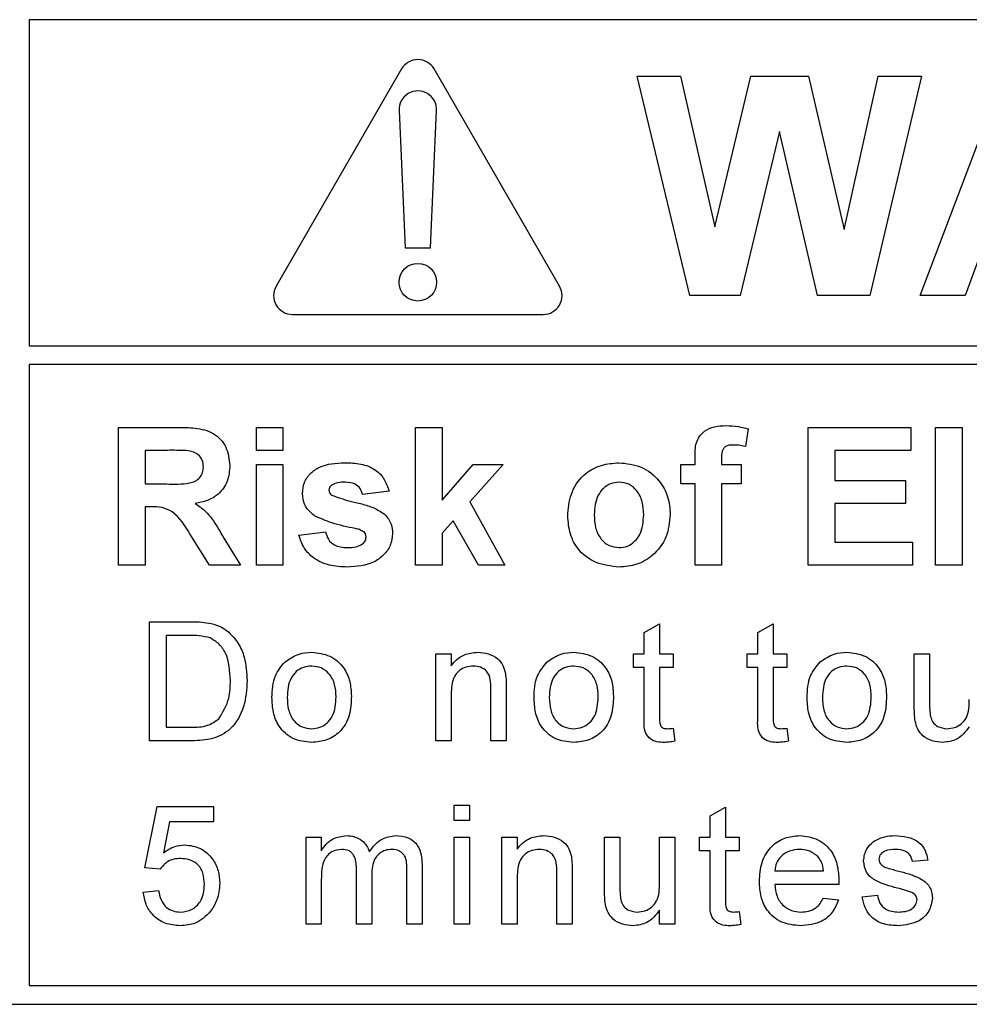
# Paper-space layout 'Blatt3' of a CAD drawing. Header units: millimetres. Extents: x 5 to 418, y 2 to 292.
# Tile 27 of 100: x 102.48 to 105.01, y 189.77 to 192.39. Entities that reach past the tile are written whole.
import ezdxf

# ---------------------------------------------------------------- set-up
doc = ezdxf.new("R2010")
doc.units = ezdxf.units.MM

psp = doc.layouts.new('Blatt3')

# ---------------------------------------------------------------- linework, layer by layer
at = {"color": 7, "linetype": 'Continuous', "lineweight": 25}
for p, q in [((102.5085, 192.3913), (102.5085, 191.5247)), ((108.7085, 192.3913), (102.5085, 192.3913)), ((103.4985, 192.2603), (103.1652, 191.6829)), ((103.9184, 191.6829), (103.5851, 192.2603)), ((104.2648, 191.6579), (104.1251, 192.2413)), ((104.1251, 192.2413), (104.2401, 192.2413)), ((104.2401, 192.2413), (104.3308, 191.8406)), ((104.3308, 191.8406), (104.4267, 192.2413)), ((104.4267, 192.2413), (104.5798, 192.2413)), ((104.5798, 192.2413), (104.6748, 191.8338)), ((104.6748, 191.8338), (104.7653, 192.2413)), ((104.8805, 192.2413), (104.7434, 191.6579)), ((104.7653, 192.2413), (104.8805, 192.2413)), ((104.8772, 191.6579), (105.0977, 192.2413)), ((103.4919, 192.1497), (103.5085, 191.7853)), ((103.5751, 191.7853), (103.5918, 192.1497)), ((104.5028, 192.094), (104.3985, 191.6579)), ((104.6045, 191.6579), (104.5028, 192.094)), ((103.5085, 191.7853), (103.5751, 191.7853)), ((105.046, 191.7926), (104.9968, 191.6579)), ((104.3985, 191.6579), (104.2648, 191.6579)), ((104.7434, 191.6579), (104.6045, 191.6579)), ((104.9968, 191.6579), (104.8772, 191.6579)), ((103.2085, 191.6079), (103.8751, 191.6079)), ((102.5085, 191.5247), (108.8251, 191.5247)), ((108.8251, 191.4747), (102.5085, 191.4747)), ((102.5085, 191.4747), (102.5085, 189.8246)), ((102.7461, 191.3079), (102.9, 191.3079)), ((102.7461, 190.9413), (102.7461, 191.3079)), ((103.1127, 191.2468), (103.1127, 191.3079)), ((103.1127, 191.3079), (103.1833, 191.3079)), ((103.1833, 191.3079), (103.1833, 191.2468)), ((103.5358, 190.9413), (103.5358, 191.3079)), ((103.5358, 191.3079), (103.6063, 191.3079)), ((103.6063, 191.3079), (103.6063, 191.1148)), ((104.5794, 191.3079), (104.8521, 191.3079)), ((104.5794, 190.9413), (104.5794, 191.3079)), ((104.8521, 191.3079), (104.8521, 191.2468)), ((104.9179, 190.9413), (104.9179, 191.3079)), ((104.9179, 191.3079), (104.9884, 191.3079)), ((104.9884, 191.3079), (104.9884, 190.9413)), ((104.4196, 191.304), (104.4125, 191.257)), ((102.8765, 191.2468), (102.8166, 191.2468)), ((102.8166, 191.2468), (102.8166, 191.1575)), ((103.1833, 191.2468), (103.1127, 191.2468)), ((104.2786, 191.2092), (104.2786, 191.2285)), ((104.3491, 191.2274), (104.3491, 191.2092)), ((104.6499, 191.2468), (104.6499, 191.1669)), ((104.8521, 191.2468), (104.6499, 191.2468)), ((103.1127, 190.9413), (103.1127, 191.2092)), ((103.1127, 191.2092), (103.1833, 191.2092)), ((103.1833, 191.2092), (103.1833, 190.9413)), ((103.6063, 191.1148), (103.6886, 191.2092)), ((103.7685, 191.2092), (103.68, 191.1098)), ((103.6886, 191.2092), (103.7685, 191.2092)), ((104.241, 191.1575), (104.241, 191.2092)), ((104.241, 191.2092), (104.2786, 191.2092)), ((104.3491, 191.2092), (104.4008, 191.2092)), ((104.4008, 191.2092), (104.4008, 191.1575)), ((102.8166, 191.1575), (102.8734, 191.1575)), ((104.2786, 191.1575), (104.241, 191.1575)), ((104.2786, 190.9413), (104.2786, 191.1575)), ((104.4008, 191.1575), (104.3491, 191.1575)), ((104.3491, 191.1575), (104.3491, 190.9413)), ((104.6499, 191.1669), (104.838, 191.1669)), ((104.838, 191.1669), (104.838, 191.1058)), ((103.4653, 191.1387), (103.3948, 191.1293)), ((102.8324, 191.0964), (102.8166, 191.0964)), ((102.8166, 191.0964), (102.8166, 190.9413)), ((103.68, 191.1098), (103.7732, 190.9413)), ((104.838, 191.1058), (104.6499, 191.1058)), ((104.6499, 191.1058), (104.6499, 191.0024)), ((103.6354, 191.0598), (103.6063, 191.0271)), ((103.7027, 190.9413), (103.6354, 191.0598)), ((102.988, 190.9413), (102.9359, 191.0245)), ((103.2256, 191.0212), (103.2961, 191.0306)), ((103.6063, 191.0271), (103.6063, 190.9413)), ((103.026, 191.0138), (103.0704, 190.9413)), ((104.6499, 191.0024), (104.8568, 191.0024)), ((104.8568, 191.0024), (104.8568, 190.9413)), ((102.8166, 190.9413), (102.7461, 190.9413)), ((103.0704, 190.9413), (102.988, 190.9413)), ((103.1833, 190.9413), (103.1127, 190.9413)), ((103.6063, 190.9413), (103.5358, 190.9413)), ((103.7732, 190.9413), (103.7027, 190.9413)), ((104.3491, 190.9413), (104.2786, 190.9413)), ((104.8568, 190.9413), (104.5794, 190.9413)), ((104.9884, 190.9413), (104.9179, 190.9413)), ((102.8283, 190.4746), (102.8283, 190.7913)), ((102.8283, 190.7913), (102.9366, 190.7913)), ((104.1437, 190.7623), (104.1843, 190.7854)), ((104.1843, 190.7854), (104.1843, 190.706)), ((104.4458, 190.7623), (104.4864, 190.7854)), ((104.4864, 190.7854), (104.4864, 190.706)), ((104.1437, 190.706), (104.1437, 190.7623)), ((104.4458, 190.706), (104.4458, 190.7623)), ((102.9372, 190.7547), (102.873, 190.7547)), ((102.873, 190.7547), (102.873, 190.5111)), ((103.59, 190.4746), (103.59, 190.706)), ((103.59, 190.706), (103.6306, 190.706)), ((103.6306, 190.706), (103.6306, 190.6737)), ((104.1153, 190.6695), (104.1153, 190.706)), ((104.1153, 190.706), (104.1437, 190.706)), ((104.1843, 190.706), (104.2209, 190.706)), ((104.2209, 190.706), (104.2209, 190.6695)), ((104.4174, 190.706), (104.4458, 190.706)), ((104.4174, 190.6695), (104.4174, 190.706)), ((104.4864, 190.706), (104.5229, 190.706)), ((104.5229, 190.706), (104.5229, 190.6695)), ((104.8615, 190.5634), (104.8615, 190.706)), ((104.8615, 190.706), (104.9021, 190.706)), ((104.9021, 190.706), (104.9021, 190.5802)), ((104.1437, 190.6695), (104.1153, 190.6695)), ((104.1437, 190.5396), (104.1437, 190.6695)), ((104.1843, 190.6695), (104.1843, 190.5382)), ((104.2209, 190.6695), (104.1843, 190.6695)), ((104.4458, 190.6695), (104.4174, 190.6695)), ((104.4458, 190.5396), (104.4458, 190.6695)), ((104.5229, 190.6695), (104.4864, 190.6695)), ((104.4864, 190.6695), (104.4864, 190.5382)), ((103.6306, 190.5987), (103.6306, 190.4746)), ((103.7361, 190.4746), (103.7361, 190.6128)), ((103.7767, 190.6162), (103.7767, 190.4746)), ((102.873, 190.5111), (102.9383, 190.5111)), ((104.2209, 190.5081), (104.2249, 190.474)), ((104.5229, 190.5081), (104.527, 190.474)), ((102.9418, 190.4746), (102.8283, 190.4746)), ((103.6306, 190.4746), (103.59, 190.4746)), ((103.7767, 190.4746), (103.7361, 190.4746)), ((102.8162, 190.1376), (102.8486, 190.3)), ((102.8486, 190.3), (102.9989, 190.3)), ((102.9989, 190.3), (102.9989, 190.2594)), ((103.6387, 190.2635), (103.6387, 190.3041)), ((103.6387, 190.3041), (103.6793, 190.3041)), ((103.6793, 190.3041), (103.6793, 190.2635)), ((104.3191, 190.2752), (104.3597, 190.2983)), ((104.3597, 190.2983), (104.3597, 190.2188)), ((102.8818, 190.2594), (102.8657, 190.1774)), ((102.9989, 190.2594), (102.8818, 190.2594)), ((103.6793, 190.2635), (103.6387, 190.2635)), ((104.3191, 190.2188), (104.3191, 190.2752)), ((103.2446, 189.9874), (103.2446, 190.2188)), ((103.2446, 190.2188), (103.2852, 190.2188)), ((103.2852, 190.2188), (103.2852, 190.1827)), ((103.6387, 189.9874), (103.6387, 190.2188)), ((103.6387, 190.2188), (103.6793, 190.2188)), ((103.6793, 190.2188), (103.6793, 189.9874)), ((103.7654, 190.2188), (103.806, 190.2188)), ((103.7654, 189.9874), (103.7654, 190.2188)), ((103.806, 190.2188), (103.806, 190.1866)), ((104.0382, 190.0762), (104.0382, 190.2188)), ((104.0382, 190.2188), (104.0788, 190.2188)), ((104.0788, 190.2188), (104.0788, 190.093)), ((104.1843, 190.2188), (104.2249, 190.2188)), ((104.1843, 190.0973), (104.1843, 190.2188)), ((104.2249, 190.2188), (104.2249, 189.9874)), ((104.2907, 190.1823), (104.2907, 190.2188)), ((104.2907, 190.2188), (104.3191, 190.2188)), ((104.3597, 190.2188), (104.3962, 190.2188)), ((104.3962, 190.2188), (104.3962, 190.1823)), ((104.3191, 190.1823), (104.2907, 190.1823)), ((104.3191, 190.0525), (104.3191, 190.1823)), ((104.3962, 190.1823), (104.3597, 190.1823)), ((104.3597, 190.1823), (104.3597, 190.051)), ((104.8972, 190.1579), (104.8566, 190.1539)), ((102.8568, 190.1336), (102.8162, 190.1376)), ((103.3786, 189.9874), (103.3786, 190.135)), ((103.5125, 189.9874), (103.5125, 190.1305)), ((103.5531, 190.1455), (103.5531, 189.9874)), ((103.9521, 190.129), (103.9521, 189.9874)), ((104.4904, 190.1295), (104.6204, 190.1295)), ((103.2852, 190.1053), (103.2852, 189.9874)), ((103.4192, 190.1194), (103.4192, 189.9874)), ((103.806, 190.1115), (103.806, 189.9874)), ((103.9115, 189.9874), (103.9115, 190.1256)), ((102.8121, 190.0727), (102.8527, 190.0767)), ((104.6608, 190.093), (104.4904, 190.093)), ((104.6199, 190.0564), (104.6597, 190.0524)), ((104.7227, 190.0605), (104.7633, 190.0646)), ((104.1843, 189.9874), (104.1843, 190.0252)), ((104.3962, 190.0209), (104.4003, 189.9869)), ((103.2852, 189.9874), (103.2446, 189.9874)), ((103.4192, 189.9874), (103.3786, 189.9874)), ((103.5531, 189.9874), (103.5125, 189.9874)), ((103.6793, 189.9874), (103.6387, 189.9874)), ((103.806, 189.9874), (103.7654, 189.9874)), ((103.9521, 189.9874), (103.9115, 189.9874)), ((104.2249, 189.9874), (104.1843, 189.9874)), ((102.5085, 189.8246), (108.7085, 189.8246)), ((100.3751, 189.7746), (108.7085, 189.7746))]:
    psp.add_line(p, q, dxfattribs=at)
psp.add_circle((103.5418, 191.6936), 0.05, dxfattribs=at)
for centre, start, end in [((103.5418, 192.2353), 30, 150), ((103.5418, 192.152), 357.3893, 182.6107), ((103.2085, 191.6579), 150, 270), ((103.8751, 191.6579), 270, 30)]:
    psp.add_arc(centre, 0.05, start, end, dxfattribs=at)
for points, knots in [([(102.9, 191.3079), (102.9166, 191.3077), (102.9498, 191.3072), (102.9923, 191.2984), (103.0181, 191.2765), (103.0372, 191.2484), (103.0402, 191.2232), (103.0422, 191.2064)], [0, 0, 0, 0, 0.2511382, 0.5005379, 0.6257426, 0.7510544, 1, 1, 1, 1]), ([(104.2786, 191.2285), (104.2785, 191.2414), (104.2784, 191.267), (104.2994, 191.2988), (104.3306, 191.3111), (104.3506, 191.3121), (104.3606, 191.3126)], [0, 0, 0, 0, 0.281801, 0.55777, 0.778465, 1, 1, 1, 1]), ([(104.3606, 191.3126), (104.3718, 191.3122), (104.3918, 191.3114), (104.4111, 191.3063), (104.4196, 191.304)], [0, 0, 0, 0, 0.559885, 1, 1, 1, 1]), ([(104.3788, 191.2609), (104.3756, 191.2608), (104.369, 191.2606), (104.3594, 191.2577), (104.3492, 191.2469), (104.3491, 191.2355), (104.3491, 191.2274)], [0, 0, 0, 0, 0.187802, 0.374953, 0.560679, 1, 1, 1, 1]), ([(104.4125, 191.257), (104.4063, 191.2582), (104.3952, 191.2605), (104.3838, 191.2608), (104.3788, 191.2609)], [0, 0, 0, 0, 0.559847, 1, 1, 1, 1]), ([(102.9326, 191.2457), (102.9221, 191.2461), (102.9034, 191.2469), (102.8848, 191.2469), (102.8765, 191.2468)], [0, 0, 0, 0, 0.559921, 1, 1, 1, 1]), ([(102.9717, 191.2031), (102.9712, 191.2091), (102.9702, 191.2211), (102.9568, 191.2391), (102.9418, 191.2432), (102.9326, 191.2457)], [0, 0, 0, 0, 0.281084, 0.561281, 1, 1, 1, 1]), ([(102.8734, 191.1575), (102.8941, 191.1568), (102.9201, 191.1559), (102.9503, 191.164), (102.9629, 191.1737), (102.9707, 191.1876), (102.9714, 191.1979), (102.9717, 191.2031)], [0, 0, 0, 0, 0.500908, 0.625718, 0.750365, 0.875021, 1, 1, 1, 1]), ([(103.0422, 191.2064), (103.041, 191.1922), (103.0386, 191.1639), (103.0148, 191.1305), (102.9829, 191.1121), (102.9612, 191.1077), (102.9503, 191.1055)], [0, 0, 0, 0, 0.279943, 0.558974, 0.779184, 1, 1, 1, 1]), ([(103.235, 191.1325), (103.236, 191.1422), (103.2379, 191.1617), (103.2554, 191.1862), (103.2905, 191.2111), (103.3239, 191.2128), (103.3473, 191.2139)], [0, 0, 0, 0, 0.1867559, 0.3735489, 0.5604899, 1, 1, 1, 1]), ([(103.3473, 191.2139), (103.3616, 191.2135), (103.3901, 191.2125), (103.4287, 191.1986), (103.4543, 191.1707), (103.4616, 191.1494), (103.4653, 191.1387)], [0, 0, 0, 0, 0.280825, 0.559925, 0.77968, 1, 1, 1, 1]), ([(103.9401, 191.079), (103.9426, 191.099), (103.9476, 191.1389), (103.9825, 191.1855), (104.029, 191.21), (104.0605, 191.2126), (104.0762, 191.2139)], [0, 0, 0, 0, 0.27995, 0.559147, 0.779424, 1, 1, 1, 1]), ([(104.0762, 191.2139), (104.0966, 191.2119), (104.1375, 191.2078), (104.1832, 191.1704), (104.2092, 191.1241), (104.2116, 191.092), (104.2127, 191.076)], [0, 0, 0, 0, 0.279785, 0.559124, 0.779388, 1, 1, 1, 1]), ([(103.3128, 191.1546), (103.3105, 191.1524), (103.3063, 191.1486), (103.3057, 191.1429), (103.3055, 191.1405)], [0, 0, 0, 0, 0.559411, 1, 1, 1, 1]), ([(103.3491, 191.1622), (103.342, 191.1622), (103.3293, 191.1621), (103.3179, 191.1569), (103.3128, 191.1546)], [0, 0, 0, 0, 0.5610172, 1, 1, 1, 1]), ([(103.3948, 191.1293), (103.393, 191.1348), (103.3894, 191.1458), (103.3735, 191.1605), (103.3583, 191.1616), (103.3491, 191.1622)], [0, 0, 0, 0, 0.28081, 0.560758, 1, 1, 1, 1]), ([(104.0766, 191.1622), (104.0689, 191.1615), (104.0536, 191.16), (104.0343, 191.1464), (104.0138, 191.1198), (104.0119, 191.0936), (104.0106, 191.0753)], [0, 0, 0, 0, 0.186985, 0.373878, 0.561022, 1, 1, 1, 1]), ([(104.1422, 191.0758), (104.1417, 191.0872), (104.1406, 191.1099), (104.1266, 191.1392), (104.1035, 191.159), (104.0855, 191.1611), (104.0766, 191.1622)], [0, 0, 0, 0, 0.2810434, 0.5605532, 0.7804199, 1, 1, 1, 1]), ([(103.2668, 191.0728), (103.2565, 191.0818), (103.2382, 191.0979), (103.236, 191.1219), (103.235, 191.1325)], [0, 0, 0, 0, 0.558645, 1, 1, 1, 1]), ([(103.3055, 191.1405), (103.3059, 191.1377), (103.3067, 191.1326), (103.3106, 191.1294), (103.3123, 191.1279)], [0, 0, 0, 0, 0.558274, 1, 1, 1, 1]), ([(103.3123, 191.1279), (103.3284, 191.1222), (103.3549, 191.1128), (103.3931, 191.1047), (103.4251, 191.0952), (103.4439, 191.0833), (103.4532, 191.0774)], [0, 0, 0, 0, 0.3396071, 0.5600627, 0.7803796, 1, 1, 1, 1]), ([(102.9359, 191.0245), (102.9227, 191.0468), (102.9043, 191.0777), (102.8621, 191.0967), (102.8423, 191.0965), (102.8324, 191.0964)], [0, 0, 0, 0, 0.560986, 0.779305, 1, 1, 1, 1]), ([(102.9503, 191.1055), (102.9615, 191.0976), (102.9799, 191.0845), (102.9987, 191.0592), (103.0129, 191.0369), (103.0216, 191.0215), (103.026, 191.0138)], [0, 0, 0, 0, 0.339561, 0.559573, 0.779778, 1, 1, 1, 1]), ([(103.3755, 191.0389), (103.3545, 191.0432), (103.3171, 191.0509), (103.2821, 191.0661), (103.2668, 191.0728)], [0, 0, 0, 0, 0.560705, 1, 1, 1, 1]), ([(103.4532, 191.0774), (103.4603, 191.0689), (103.4732, 191.0537), (103.4742, 191.034), (103.4747, 191.0253)], [0, 0, 0, 0, 0.558015, 1, 1, 1, 1]), ([(104.0766, 190.9366), (104.0558, 190.9389), (104.0144, 190.9436), (103.9657, 190.9802), (103.9428, 191.0299), (103.941, 191.0626), (103.9401, 191.079)], [0, 0, 0, 0, 0.280145, 0.558899, 0.779053, 1, 1, 1, 1]), ([(104.0106, 191.0753), (104.0111, 191.0638), (104.0122, 191.0409), (104.0262, 191.0114), (104.0495, 190.9916), (104.0675, 190.9894), (104.0766, 190.9883)], [0, 0, 0, 0, 0.281015, 0.560464, 0.780394, 1, 1, 1, 1]), ([(104.2127, 191.076), (104.2107, 191.0555), (104.2067, 191.0146), (104.1706, 190.968), (104.1248, 190.9404), (104.0927, 190.9379), (104.0766, 190.9366)], [0, 0, 0, 0, 0.2799239, 0.5593671, 0.7795157, 1, 1, 1, 1]), ([(104.0766, 190.9883), (104.0842, 190.989), (104.0996, 190.9906), (104.1189, 191.0042), (104.1391, 191.0312), (104.141, 191.0574), (104.1422, 191.0758)], [0, 0, 0, 0, 0.18693, 0.373819, 0.560978, 1, 1, 1, 1]), ([(103.3534, 190.9366), (103.3378, 190.9373), (103.3066, 190.9388), (103.266, 190.9568), (103.2376, 190.9863), (103.2296, 191.0096), (103.2256, 191.0212)], [0, 0, 0, 0, 0.280651, 0.560003, 0.779956, 1, 1, 1, 1]), ([(103.2961, 191.0306), (103.2982, 191.0235), (103.3024, 191.0095), (103.3225, 190.9905), (103.3417, 190.9891), (103.3534, 190.9883)], [0, 0, 0, 0, 0.280993, 0.560665, 1, 1, 1, 1]), ([(103.4747, 191.0253), (103.4735, 191.0148), (103.4712, 190.9938), (103.4519, 190.9677), (103.4146, 190.9404), (103.3786, 190.9382), (103.3534, 190.9366)], [0, 0, 0, 0, 0.186725, 0.373655, 0.5608, 1, 1, 1, 1]), ([(103.3991, 191.0298), (103.395, 191.0321), (103.3875, 191.0363), (103.3792, 191.0381), (103.3755, 191.0389)], [0, 0, 0, 0, 0.558614, 1, 1, 1, 1]), ([(103.3949, 190.9981), (103.3979, 191.001), (103.4032, 191.0062), (103.4039, 191.0135), (103.4042, 191.0167)], [0, 0, 0, 0, 0.558844, 1, 1, 1, 1]), ([(103.4042, 191.0167), (103.404, 191.0194), (103.4036, 191.0243), (103.4005, 191.0281), (103.3991, 191.0298)], [0, 0, 0, 0, 0.559319, 1, 1, 1, 1]), ([(103.3534, 190.9883), (103.3616, 190.9885), (103.3762, 190.9888), (103.3892, 190.9953), (103.3949, 190.9981)], [0, 0, 0, 0, 0.560783, 1, 1, 1, 1]), ([(102.9366, 190.7913), (102.9471, 190.7912), (102.9659, 190.7912), (102.9844, 190.7881), (102.9926, 190.7867)], [0, 0, 0, 0, 0.560174, 1, 1, 1, 1]), ([(102.9926, 190.7867), (103.002, 190.784), (103.0187, 190.7792), (103.0325, 190.7687), (103.0386, 190.7641)], [0, 0, 0, 0, 0.559847, 1, 1, 1, 1]), ([(103.0386, 190.7641), (103.0479, 190.7544), (103.0666, 190.7351), (103.0846, 190.6899), (103.0868, 190.6556), (103.0882, 190.6347)], [0, 0, 0, 0, 0.279769, 0.559929, 1, 1, 1, 1]), ([(102.9895, 190.7482), (102.9799, 190.7506), (102.9627, 190.7548), (102.945, 190.7547), (102.9372, 190.7547)], [0, 0, 0, 0, 0.559255, 1, 1, 1, 1]), ([(103.0435, 190.6354), (103.0421, 190.6605), (103.0401, 190.6955), (103.0148, 190.7333), (102.9979, 190.7432), (102.9895, 190.7482)], [0, 0, 0, 0, 0.55915, 0.78004, 1, 1, 1, 1]), ([(103.1888, 190.6846), (103.2008, 190.693), (103.2222, 190.7079), (103.2482, 190.7094), (103.2596, 190.7101)], [0, 0, 0, 0, 0.5590331, 1, 1, 1, 1]), ([(103.2596, 190.7101), (103.2763, 190.7083), (103.3095, 190.7046), (103.3457, 190.6721), (103.363, 190.6326), (103.3644, 190.6066), (103.3651, 190.5935)], [0, 0, 0, 0, 0.279556, 0.5586, 0.778991, 1, 1, 1, 1]), ([(103.6306, 190.6737), (103.6353, 190.6798), (103.6448, 190.6921), (103.6688, 190.7071), (103.6888, 190.709), (103.701, 190.7101)], [0, 0, 0, 0, 0.280554, 0.560815, 1, 1, 1, 1]), ([(103.701, 190.7101), (103.7105, 190.7093), (103.7294, 190.7078), (103.7537, 190.6956), (103.7689, 190.6758), (103.7727, 190.6614), (103.7746, 190.6541)], [0, 0, 0, 0, 0.280216, 0.559971, 0.779636, 1, 1, 1, 1]), ([(103.8854, 190.6846), (103.8974, 190.693), (103.9189, 190.7079), (103.9449, 190.7094), (103.9563, 190.7101)], [0, 0, 0, 0, 0.5590331, 1, 1, 1, 1]), ([(103.9563, 190.7101), (103.9729, 190.7083), (104.0062, 190.7046), (104.0424, 190.6721), (104.0597, 190.6326), (104.061, 190.6066), (104.0617, 190.5935)], [0, 0, 0, 0, 0.279556, 0.5586, 0.778991, 1, 1, 1, 1]), ([(104.6113, 190.6846), (104.6233, 190.693), (104.6448, 190.7079), (104.6707, 190.7094), (104.6822, 190.7101)], [0, 0, 0, 0, 0.5590331, 1, 1, 1, 1]), ([(104.6822, 190.7101), (104.6988, 190.7083), (104.7321, 190.7046), (104.7683, 190.6721), (104.7856, 190.6326), (104.7869, 190.6066), (104.7876, 190.5935)], [0, 0, 0, 0, 0.279556, 0.5586, 0.778991, 1, 1, 1, 1]), ([(103.1539, 190.5903), (103.1549, 190.6102), (103.1565, 190.6456), (103.1789, 190.6727), (103.1888, 190.6846)], [0, 0, 0, 0, 0.5609635, 1, 1, 1, 1]), ([(103.8506, 190.5903), (103.8515, 190.6102), (103.8531, 190.6456), (103.8756, 190.6727), (103.8854, 190.6846)], [0, 0, 0, 0, 0.5609635, 1, 1, 1, 1]), ([(104.5765, 190.5903), (104.5774, 190.6102), (104.579, 190.6456), (104.6015, 190.6727), (104.6113, 190.6846)], [0, 0, 0, 0, 0.5609635, 1, 1, 1, 1]), ([(103.2596, 190.6735), (103.2522, 190.6729), (103.2373, 190.6716), (103.2179, 190.6596), (103.1974, 190.6338), (103.1957, 190.6083), (103.1945, 190.5904)], [0, 0, 0, 0, 0.187137, 0.374025, 0.561097, 1, 1, 1, 1]), ([(103.3245, 190.5916), (103.324, 190.6027), (103.323, 190.6247), (103.3087, 190.6527), (103.2856, 190.6707), (103.2683, 190.6726), (103.2596, 190.6735)], [0, 0, 0, 0, 0.281064, 0.560316, 0.780174, 1, 1, 1, 1]), ([(103.6898, 190.6735), (103.683, 190.673), (103.6694, 190.6719), (103.651, 190.6621), (103.6316, 190.6387), (103.631, 190.6152), (103.6306, 190.5987)], [0, 0, 0, 0, 0.187273, 0.374362, 0.56054, 1, 1, 1, 1]), ([(103.7361, 190.6128), (103.7361, 190.621), (103.7359, 190.6372), (103.7276, 190.6597), (103.7091, 190.6718), (103.6962, 190.673), (103.6898, 190.6735)], [0, 0, 0, 0, 0.2816799, 0.5597852, 0.7795872, 1, 1, 1, 1]), ([(103.7746, 190.6541), (103.7754, 190.6471), (103.7767, 190.6345), (103.7767, 190.6218), (103.7767, 190.6162)], [0, 0, 0, 0, 0.559791, 1, 1, 1, 1]), ([(103.9563, 190.6735), (103.9488, 190.6729), (103.934, 190.6716), (103.9146, 190.6596), (103.894, 190.6338), (103.8924, 190.6083), (103.8912, 190.5904)], [0, 0, 0, 0, 0.187137, 0.374025, 0.561097, 1, 1, 1, 1]), ([(104.0211, 190.5916), (104.0206, 190.6027), (104.0197, 190.6247), (104.0054, 190.6527), (103.9823, 190.6707), (103.9649, 190.6726), (103.9563, 190.6735)], [0, 0, 0, 0, 0.281064, 0.560316, 0.780174, 1, 1, 1, 1]), ([(104.6822, 190.6735), (104.6747, 190.6729), (104.6599, 190.6716), (104.6405, 190.6596), (104.6199, 190.6338), (104.6183, 190.6083), (104.6171, 190.5904)], [0, 0, 0, 0, 0.187137, 0.374025, 0.561097, 1, 1, 1, 1]), ([(104.747, 190.5916), (104.7465, 190.6027), (104.7455, 190.6247), (104.7313, 190.6527), (104.7082, 190.6707), (104.6908, 190.6726), (104.6822, 190.6735)], [0, 0, 0, 0, 0.281064, 0.560316, 0.780174, 1, 1, 1, 1]), ([(103.0882, 190.6347), (103.0866, 190.6115), (103.0834, 190.5654), (103.0512, 190.5059), (102.9965, 190.4769), (102.96, 190.4754), (102.9418, 190.4746)], [0, 0, 0, 0, 0.28084, 0.5599517, 0.7790685, 1, 1, 1, 1]), ([(103.0131, 190.5335), (103.0237, 190.5511), (103.0427, 190.5826), (103.0433, 190.6192), (103.0435, 190.6354)], [0, 0, 0, 0, 0.557452, 1, 1, 1, 1]), ([(103.2596, 190.4705), (103.2426, 190.4723), (103.2087, 190.4759), (103.1719, 190.5095), (103.1559, 190.5505), (103.1546, 190.577), (103.1539, 190.5903)], [0, 0, 0, 0, 0.279616, 0.558371, 0.778858, 1, 1, 1, 1]), ([(103.1945, 190.5904), (103.195, 190.5793), (103.196, 190.557), (103.2097, 190.5281), (103.2333, 190.5099), (103.2508, 190.508), (103.2596, 190.5071)], [0, 0, 0, 0, 0.281129, 0.560384, 0.780159, 1, 1, 1, 1]), ([(103.3651, 190.5935), (103.3645, 190.5763), (103.3634, 190.5419), (103.3386, 190.4986), (103.3, 190.4746), (103.2731, 190.4719), (103.2596, 190.4705)], [0, 0, 0, 0, 0.281033, 0.559513, 0.779602, 1, 1, 1, 1]), ([(103.2596, 190.5071), (103.2671, 190.5078), (103.2822, 190.5091), (103.3015, 190.5217), (103.3219, 190.5478), (103.3234, 190.5736), (103.3245, 190.5916)], [0, 0, 0, 0, 0.1870444, 0.3739447, 0.5609834, 1, 1, 1, 1]), ([(103.9563, 190.4705), (103.9393, 190.4723), (103.9054, 190.4759), (103.8685, 190.5095), (103.8526, 190.5505), (103.8513, 190.577), (103.8506, 190.5903)], [0, 0, 0, 0, 0.279616, 0.558371, 0.778858, 1, 1, 1, 1]), ([(103.8912, 190.5904), (103.8917, 190.5793), (103.8927, 190.557), (103.9063, 190.5281), (103.93, 190.5099), (103.9475, 190.508), (103.9563, 190.5071)], [0, 0, 0, 0, 0.281129, 0.560384, 0.780159, 1, 1, 1, 1]), ([(104.0617, 190.5935), (104.0612, 190.5763), (104.06, 190.5419), (104.0353, 190.4986), (103.9967, 190.4746), (103.9698, 190.4719), (103.9563, 190.4705)], [0, 0, 0, 0, 0.281033, 0.559513, 0.779602, 1, 1, 1, 1]), ([(103.9563, 190.5071), (103.9638, 190.5078), (103.9788, 190.5091), (103.9982, 190.5217), (104.0185, 190.5478), (104.0201, 190.5736), (104.0211, 190.5916)], [0, 0, 0, 0, 0.187044, 0.373945, 0.560983, 1, 1, 1, 1]), ([(104.6822, 190.4705), (104.6652, 190.4723), (104.6313, 190.4759), (104.5944, 190.5095), (104.5784, 190.5505), (104.5772, 190.577), (104.5765, 190.5903)], [0, 0, 0, 0, 0.279616, 0.558371, 0.778858, 1, 1, 1, 1]), ([(104.6171, 190.5904), (104.6176, 190.5793), (104.6186, 190.557), (104.6322, 190.5281), (104.6559, 190.5099), (104.6734, 190.508), (104.6822, 190.5071)], [0, 0, 0, 0, 0.2811293, 0.560384, 0.7801589, 1, 1, 1, 1]), ([(104.7876, 190.5935), (104.787, 190.5763), (104.7859, 190.5419), (104.7612, 190.4986), (104.7226, 190.4746), (104.6957, 190.4719), (104.6822, 190.4705)], [0, 0, 0, 0, 0.281033, 0.559513, 0.779602, 1, 1, 1, 1]), ([(104.6822, 190.5071), (104.6897, 190.5078), (104.7047, 190.5091), (104.7241, 190.5217), (104.7444, 190.5478), (104.746, 190.5736), (104.747, 190.5916)], [0, 0, 0, 0, 0.187044, 0.373945, 0.560983, 1, 1, 1, 1]), ([(104.9021, 190.5802), (104.9021, 190.5726), (104.902, 190.559), (104.9037, 190.5455), (104.9045, 190.5396)], [0, 0, 0, 0, 0.560241, 1, 1, 1, 1]), ([(104.9482, 190.5071), (104.9551, 190.5078), (104.969, 190.5092), (104.9876, 190.5194), (105.0072, 190.5435), (105.0075, 190.5676), (105.0077, 190.5845)], [0, 0, 0, 0, 0.187111, 0.374253, 0.560834, 1, 1, 1, 1]), ([(104.8638, 190.5269), (104.863, 190.5337), (104.8615, 190.5458), (104.8615, 190.558), (104.8615, 190.5634)], [0, 0, 0, 0, 0.559839, 1, 1, 1, 1]), ([(102.9383, 190.5111), (102.9537, 190.5112), (102.981, 190.5112), (103.0033, 190.5267), (103.0131, 190.5335)], [0, 0, 0, 0, 0.561861, 1, 1, 1, 1]), ([(104.1963, 190.4705), (104.1899, 190.4708), (104.1772, 190.4712), (104.1589, 190.4786), (104.1414, 190.5018), (104.1428, 190.524), (104.1437, 190.5396)], [0, 0, 0, 0, 0.1874327, 0.3738211, 0.5594622, 1, 1, 1, 1]), ([(104.1843, 190.5382), (104.1838, 190.5305), (104.1832, 190.521), (104.1895, 190.5118), (104.1956, 190.5075), (104.2012, 190.5072), (104.2049, 190.5071)], [0, 0, 0, 0, 0.499596, 0.625239, 0.750354, 1, 1, 1, 1]), ([(104.4984, 190.4705), (104.492, 190.4708), (104.4792, 190.4712), (104.4609, 190.4786), (104.4434, 190.5018), (104.4448, 190.524), (104.4458, 190.5396)], [0, 0, 0, 0, 0.187433, 0.373821, 0.559462, 1, 1, 1, 1]), ([(104.4864, 190.5382), (104.4859, 190.5305), (104.4852, 190.521), (104.4915, 190.5118), (104.4977, 190.5075), (104.5033, 190.5072), (104.507, 190.5071)], [0, 0, 0, 0, 0.499596, 0.625239, 0.750354, 1, 1, 1, 1]), ([(104.9373, 190.4705), (104.9279, 190.4714), (104.909, 190.4731), (104.8848, 190.4856), (104.8693, 190.5052), (104.8656, 190.5197), (104.8638, 190.5269)], [0, 0, 0, 0, 0.280286, 0.560186, 0.779607, 1, 1, 1, 1]), ([(104.9045, 190.5396), (104.9063, 190.5343), (104.9098, 190.5238), (104.9251, 190.5098), (104.9395, 190.5081), (104.9482, 190.5071)], [0, 0, 0, 0, 0.280864, 0.561194, 1, 1, 1, 1]), ([(104.2049, 190.5071), (104.2079, 190.5072), (104.2132, 190.5073), (104.2185, 190.5079), (104.2209, 190.5081)], [0, 0, 0, 0, 0.559965, 1, 1, 1, 1]), ([(104.507, 190.5071), (104.51, 190.5072), (104.5153, 190.5073), (104.5206, 190.5079), (104.5229, 190.5081)], [0, 0, 0, 0, 0.559965, 1, 1, 1, 1]), ([(105.0077, 190.5124), (104.9975, 190.4992), (104.9794, 190.4756), (104.9502, 190.4721), (104.9373, 190.4705)], [0, 0, 0, 0, 0.559466, 1, 1, 1, 1]), ([(104.2249, 190.474), (104.2196, 190.473), (104.2102, 190.4711), (104.2006, 190.4707), (104.1963, 190.4705)], [0, 0, 0, 0, 0.560078, 1, 1, 1, 1]), ([(104.527, 190.474), (104.5217, 190.473), (104.5122, 190.4711), (104.5026, 190.4707), (104.4984, 190.4705)], [0, 0, 0, 0, 0.560078, 1, 1, 1, 1]), ([(103.2852, 190.1827), (103.2894, 190.189), (103.2979, 190.2015), (103.3198, 190.2187), (103.3393, 190.2213), (103.3513, 190.2229)], [0, 0, 0, 0, 0.28095, 0.561784, 1, 1, 1, 1]), ([(103.3513, 190.2229), (103.3589, 190.2224), (103.374, 190.2215), (103.3931, 190.2113), (103.4064, 190.1967), (103.4107, 190.1855), (103.4128, 190.18)], [0, 0, 0, 0, 0.280176, 0.559511, 0.779663, 1, 1, 1, 1]), ([(103.4128, 190.18), (103.4229, 190.1933), (103.4409, 190.2171), (103.4701, 190.2211), (103.483, 190.2229)], [0, 0, 0, 0, 0.560019, 1, 1, 1, 1]), ([(103.483, 190.2229), (103.4942, 190.2221), (103.5166, 190.2204), (103.5423, 190.1993), (103.552, 190.1718), (103.5528, 190.1543), (103.5531, 190.1455)], [0, 0, 0, 0, 0.280317, 0.558226, 0.778715, 1, 1, 1, 1]), ([(103.806, 190.1866), (103.8107, 190.1927), (103.8202, 190.2049), (103.8442, 190.2199), (103.8642, 190.2218), (103.8764, 190.2229)], [0, 0, 0, 0, 0.280554, 0.560815, 1, 1, 1, 1]), ([(103.8764, 190.2229), (103.8859, 190.2221), (103.9047, 190.2206), (103.9291, 190.2084), (103.9443, 190.1886), (103.9481, 190.1742), (103.95, 190.167)], [0, 0, 0, 0, 0.280216, 0.559971, 0.779636, 1, 1, 1, 1]), ([(104.4498, 190.1012), (104.4508, 190.1183), (104.4529, 190.1526), (104.4785, 190.1948), (104.5164, 190.2195), (104.5433, 190.2218), (104.5568, 190.2229)], [0, 0, 0, 0, 0.280748, 0.559775, 0.779666, 1, 1, 1, 1]), ([(104.5568, 190.2229), (104.5736, 190.221), (104.6072, 190.2171), (104.6429, 190.1832), (104.6589, 190.1428), (104.6603, 190.1165), (104.661, 190.1034)], [0, 0, 0, 0, 0.279366, 0.558398, 0.778885, 1, 1, 1, 1]), ([(104.7267, 190.1558), (104.7282, 190.167), (104.731, 190.187), (104.7457, 190.2007), (104.7522, 190.2067)], [0, 0, 0, 0, 0.558927, 1, 1, 1, 1]), ([(104.7522, 190.2067), (104.7621, 190.212), (104.7799, 190.2215), (104.8, 190.2225), (104.8088, 190.2229)], [0, 0, 0, 0, 0.558938, 1, 1, 1, 1]), ([(104.8088, 190.2229), (104.8202, 190.2222), (104.8429, 190.2208), (104.8733, 190.2085), (104.8919, 190.1844), (104.8955, 190.1668), (104.8972, 190.1579)], [0, 0, 0, 0, 0.280737, 0.560427, 0.77945, 1, 1, 1, 1]), ([(102.8657, 190.1774), (102.8753, 190.184), (102.8925, 190.1958), (102.9131, 190.1977), (102.9222, 190.1985)], [0, 0, 0, 0, 0.559939, 1, 1, 1, 1]), ([(102.9222, 190.1985), (102.9367, 190.1967), (102.9657, 190.1929), (102.9963, 190.1639), (103.0129, 190.1302), (103.0144, 190.1074), (103.0151, 190.096)], [0, 0, 0, 0, 0.27917, 0.558797, 0.779169, 1, 1, 1, 1]), ([(103.3396, 190.1864), (103.3303, 190.185), (103.3164, 190.183), (103.3016, 190.1714), (103.2858, 190.1482), (103.2854, 190.1244), (103.2852, 190.1053)], [0, 0, 0, 0, 0.249225, 0.3748617, 0.5005555, 1, 1, 1, 1]), ([(103.3786, 190.135), (103.3779, 190.1477), (103.3771, 190.1636), (103.3658, 190.1785), (103.3552, 190.1852), (103.3458, 190.1859), (103.3396, 190.1864)], [0, 0, 0, 0, 0.498516, 0.624134, 0.749636, 1, 1, 1, 1]), ([(103.4732, 190.1864), (103.4671, 190.1859), (103.4549, 190.1849), (103.4387, 190.1758), (103.4211, 190.1552), (103.42, 190.1342), (103.4192, 190.1194)], [0, 0, 0, 0, 0.187283, 0.374334, 0.56118, 1, 1, 1, 1]), ([(103.5125, 190.1305), (103.5128, 190.1443), (103.5131, 190.1615), (103.5006, 190.1769), (103.4897, 190.1845), (103.4798, 190.1856), (103.4732, 190.1864)], [0, 0, 0, 0, 0.499043, 0.624568, 0.750308, 1, 1, 1, 1]), ([(103.8651, 190.1864), (103.8583, 190.1858), (103.8448, 190.1847), (103.8264, 190.1749), (103.807, 190.1516), (103.8064, 190.128), (103.806, 190.1115)], [0, 0, 0, 0, 0.1872728, 0.3743615, 0.56054, 1, 1, 1, 1]), ([(103.9115, 190.1256), (103.9114, 190.1338), (103.9113, 190.1501), (103.903, 190.1725), (103.8845, 190.1846), (103.8716, 190.1858), (103.8651, 190.1864)], [0, 0, 0, 0, 0.28168, 0.559785, 0.779587, 1, 1, 1, 1]), ([(104.5566, 190.1864), (104.5475, 190.1856), (104.5294, 190.1841), (104.5076, 190.17), (104.4937, 190.1507), (104.4915, 190.1366), (104.4904, 190.1295)], [0, 0, 0, 0, 0.28019, 0.559728, 0.779642, 1, 1, 1, 1]), ([(104.6054, 190.167), (104.5974, 190.1733), (104.5829, 190.1848), (104.5647, 190.1859), (104.5566, 190.1864)], [0, 0, 0, 0, 0.5585118, 1, 1, 1, 1]), ([(104.8118, 190.1864), (104.8019, 190.1861), (104.7872, 190.1858), (104.7732, 190.1755), (104.768, 190.1672), (104.7675, 190.1623), (104.7673, 190.1599)], [0, 0, 0, 0, 0.49977, 0.749095, 0.874592, 1, 1, 1, 1]), ([(104.8566, 190.1539), (104.8552, 190.1595), (104.8523, 190.1706), (104.8358, 190.1847), (104.8209, 190.1857), (104.8118, 190.1864)], [0, 0, 0, 0, 0.2803044, 0.560237, 1, 1, 1, 1]), ([(102.9109, 190.162), (102.905, 190.1617), (102.893, 190.1611), (102.8727, 190.1528), (102.8628, 190.1409), (102.8568, 190.1336)], [0, 0, 0, 0, 0.280925, 0.561161, 1, 1, 1, 1]), ([(102.9745, 190.0936), (102.9739, 190.1036), (102.9726, 190.1234), (102.9576, 190.1482), (102.9344, 190.1606), (102.9188, 190.1615), (102.9109, 190.162)], [0, 0, 0, 0, 0.280653, 0.559595, 0.77929, 1, 1, 1, 1]), ([(103.95, 190.167), (103.9508, 190.1599), (103.9521, 190.1473), (103.9521, 190.1346), (103.9521, 190.129)], [0, 0, 0, 0, 0.559791, 1, 1, 1, 1]), ([(104.6204, 190.1295), (104.6193, 190.1373), (104.6174, 190.151), (104.6091, 190.1621), (104.6054, 190.167)], [0, 0, 0, 0, 0.560674, 1, 1, 1, 1]), ([(104.8168, 190.0834), (104.7962, 190.0886), (104.7705, 190.0952), (104.7442, 190.1129), (104.7305, 190.1294), (104.7282, 190.1452), (104.7267, 190.1558)], [0, 0, 0, 0, 0.501321, 0.626592, 0.751817, 1, 1, 1, 1]), ([(104.7673, 190.1599), (104.7676, 190.1574), (104.768, 190.153), (104.7705, 190.1494), (104.7716, 190.1478)], [0, 0, 0, 0, 0.559236, 1, 1, 1, 1]), ([(104.7716, 190.1478), (104.7738, 190.1456), (104.7777, 190.1417), (104.7827, 190.1395), (104.785, 190.1385)], [0, 0, 0, 0, 0.559084, 1, 1, 1, 1]), ([(104.785, 190.1385), (104.7907, 190.1368), (104.8008, 190.1337), (104.8111, 190.1309), (104.8157, 190.1297)], [0, 0, 0, 0, 0.559965, 1, 1, 1, 1]), ([(104.8157, 190.1297), (104.8367, 190.1242), (104.8631, 190.1175), (104.8908, 190.1005), (104.9018, 190.0883), (104.9085, 190.0732), (104.9091, 190.0624), (104.9094, 190.057)], [0, 0, 0, 0, 0.500446, 0.625396, 0.750274, 0.875069, 1, 1, 1, 1]), ([(104.5589, 189.9834), (104.5418, 189.9849), (104.5077, 189.988), (104.4695, 190.0203), (104.4519, 190.0611), (104.4505, 190.0878), (104.4498, 190.1012)], [0, 0, 0, 0, 0.279952, 0.558661, 0.778994, 1, 1, 1, 1]), ([(104.661, 190.1034), (104.6609, 190.1014), (104.6609, 190.098), (104.6608, 190.0945), (104.6608, 190.093)], [0, 0, 0, 0, 0.559999, 1, 1, 1, 1]), ([(102.8527, 190.0767), (102.8544, 190.0685), (102.8577, 190.052), (102.8714, 190.032), (102.8909, 190.0213), (102.9041, 190.0204), (102.9107, 190.0199)], [0, 0, 0, 0, 0.280714, 0.559926, 0.779622, 1, 1, 1, 1]), ([(102.9107, 190.0199), (102.9211, 190.021), (102.9419, 190.0231), (102.9633, 190.0447), (102.9732, 190.0694), (102.9741, 190.0855), (102.9745, 190.0936)], [0, 0, 0, 0, 0.279539, 0.558252, 0.778884, 1, 1, 1, 1]), ([(103.0151, 190.096), (103.014, 190.081), (103.012, 190.0541), (102.9973, 190.0317), (102.9909, 190.0218)], [0, 0, 0, 0, 0.559726, 1, 1, 1, 1]), ([(104.0405, 190.0398), (104.0396, 190.0465), (104.0382, 190.0586), (104.0382, 190.0708), (104.0382, 190.0762)], [0, 0, 0, 0, 0.559839, 1, 1, 1, 1]), ([(104.0788, 190.093), (104.0787, 190.0854), (104.0787, 190.0718), (104.0804, 190.0583), (104.0811, 190.0524)], [0, 0, 0, 0, 0.560241, 1, 1, 1, 1]), ([(104.1249, 190.0199), (104.1318, 190.0206), (104.1457, 190.022), (104.1643, 190.0322), (104.1838, 190.0564), (104.1841, 190.0804), (104.1843, 190.0973)], [0, 0, 0, 0, 0.187111, 0.374253, 0.560834, 1, 1, 1, 1]), ([(104.4904, 190.093), (104.4917, 190.0825), (104.4942, 190.0616), (104.5112, 190.0365), (104.5348, 190.022), (104.5513, 190.0206), (104.5596, 190.0199)], [0, 0, 0, 0, 0.280633, 0.559687, 0.779661, 1, 1, 1, 1]), ([(104.8549, 190.0715), (104.8479, 190.0741), (104.8354, 190.0787), (104.8225, 190.082), (104.8168, 190.0834)], [0, 0, 0, 0, 0.559788, 1, 1, 1, 1]), ([(102.9105, 189.9834), (102.8966, 189.9845), (102.869, 189.9868), (102.8365, 190.01), (102.8173, 190.0405), (102.8138, 190.0619), (102.8121, 190.0727)], [0, 0, 0, 0, 0.28007, 0.559249, 0.779432, 1, 1, 1, 1]), ([(104.0811, 190.0524), (104.0829, 190.0471), (104.0865, 190.0366), (104.1018, 190.0226), (104.1161, 190.0209), (104.1249, 190.0199)], [0, 0, 0, 0, 0.280864, 0.561194, 1, 1, 1, 1]), ([(104.3717, 189.9834), (104.3653, 189.9836), (104.3526, 189.9841), (104.3343, 189.9914), (104.3168, 190.0146), (104.3181, 190.0368), (104.3191, 190.0525)], [0, 0, 0, 0, 0.187433, 0.373821, 0.559462, 1, 1, 1, 1]), ([(104.3597, 190.051), (104.3592, 190.0434), (104.3586, 190.0338), (104.3649, 190.0246), (104.371, 190.0203), (104.3766, 190.0201), (104.3803, 190.0199)], [0, 0, 0, 0, 0.499596, 0.625239, 0.750354, 1, 1, 1, 1]), ([(104.6597, 190.0524), (104.6551, 190.0409), (104.646, 190.0178), (104.6106, 189.9883), (104.5785, 189.9852), (104.5589, 189.9834)], [0, 0, 0, 0, 0.280613, 0.560833, 1, 1, 1, 1]), ([(104.5596, 190.0199), (104.5666, 190.0203), (104.5805, 190.0211), (104.6045, 190.0311), (104.6141, 190.0469), (104.6199, 190.0564)], [0, 0, 0, 0, 0.281282, 0.561906, 1, 1, 1, 1]), ([(104.8188, 189.9834), (104.8059, 189.984), (104.7804, 189.9852), (104.7476, 190.0028), (104.7293, 190.031), (104.7249, 190.0507), (104.7227, 190.0605)], [0, 0, 0, 0, 0.280739, 0.559297, 0.779311, 1, 1, 1, 1]), ([(104.7633, 190.0646), (104.7649, 190.0573), (104.7681, 190.0427), (104.7878, 190.0225), (104.8073, 190.0209), (104.8192, 190.0199)], [0, 0, 0, 0, 0.281314, 0.561069, 1, 1, 1, 1]), ([(104.9094, 190.057), (104.9075, 190.0448), (104.9035, 190.0205), (104.8696, 189.9889), (104.838, 189.9855), (104.8188, 189.9834)], [0, 0, 0, 0, 0.279926, 0.560038, 1, 1, 1, 1]), ([(104.8192, 190.0199), (104.8254, 190.0201), (104.8378, 190.0206), (104.8542, 190.0267), (104.8663, 190.0382), (104.868, 190.048), (104.8688, 190.0528)], [0, 0, 0, 0, 0.2811877, 0.5609523, 0.7810946, 1, 1, 1, 1]), ([(104.8688, 190.0528), (104.8686, 190.0551), (104.8681, 190.0597), (104.8632, 190.0667), (104.8581, 190.0697), (104.8549, 190.0715)], [0, 0, 0, 0, 0.279757, 0.559839, 1, 1, 1, 1]), ([(104.114, 189.9834), (104.1045, 189.9842), (104.0856, 189.9859), (104.0615, 189.9984), (104.046, 190.018), (104.0423, 190.0325), (104.0405, 190.0398)], [0, 0, 0, 0, 0.280286, 0.560186, 0.779607, 1, 1, 1, 1]), ([(104.1843, 190.0252), (104.1742, 190.012), (104.156, 189.9885), (104.1268, 189.9849), (104.114, 189.9834)], [0, 0, 0, 0, 0.559466, 1, 1, 1, 1]), ([(102.9909, 190.0218), (102.9783, 190.0093), (102.9557, 189.9869), (102.9244, 189.9844), (102.9105, 189.9834)], [0, 0, 0, 0, 0.558485, 1, 1, 1, 1]), ([(104.3803, 190.0199), (104.3833, 190.02), (104.3886, 190.0202), (104.3939, 190.0207), (104.3962, 190.0209)], [0, 0, 0, 0, 0.559965, 1, 1, 1, 1]), ([(104.4003, 189.9869), (104.395, 189.9858), (104.3856, 189.9839), (104.3759, 189.9835), (104.3717, 189.9834)], [0, 0, 0, 0, 0.560078, 1, 1, 1, 1])]:
    psp.add_open_spline(points, degree=3, knots=knots, dxfattribs=at)

doc.saveas('drawing.dxf')
